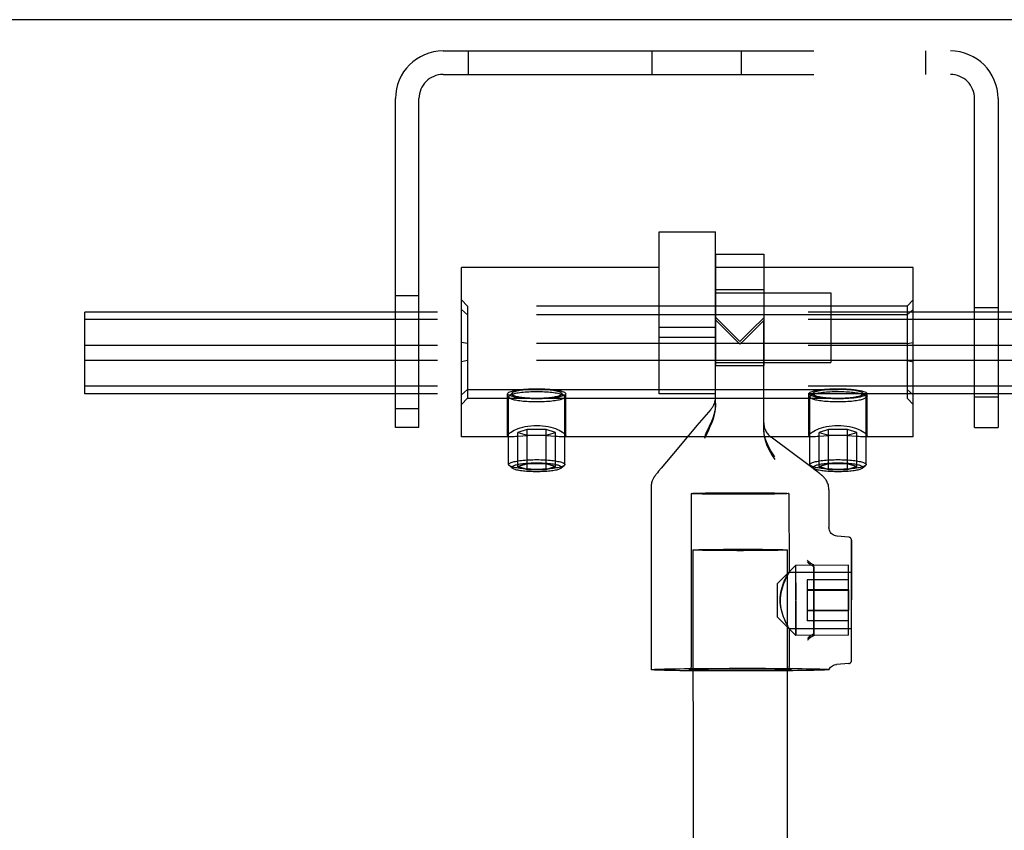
# Model space of a CAD drawing. Header units: inches. Extents: x 0 to 224, y 0 to 145.
# Tile 42 of 78: x 70.76 to 74.03, y 87.08 to 89.77. Entities that reach past the tile are written whole.
import ezdxf

# ---------------------------------------------------------------- set-up
doc = ezdxf.new("R2010")
doc.units = ezdxf.units.IN
doc.header["$LTSCALE"] = 12.302632
doc.header["$MEASUREMENT"] = 0
doc.linetypes.add('HIDDEN', pattern=[0.2, 0.1, -0.1])
doc.layers.get('0').update_dxf_attribs({"linetype": 'CONTINUOUS'})
doc.layers.add('DEFAULT_2', color=8, linetype='HIDDEN')

msp = doc.modelspace()

# ---------------------------------------------------------------- linework, layer by layer
at = {"color": 7, "linetype": 'Continuous'}
msp.add_line((152.2052, 89.772), (34.8092, 89.772), dxfattribs=at)
at = {"layer": 'DEFAULT_2', "color": 8, "linetype": 'HIDDEN'}
for p, q in [((72.1652, 89.668), (73.8492, 89.668)), ((72.2482, 89.668), (72.2482, 89.59)), ((72.8592, 89.59), (72.8592, 89.668)), ((73.1552, 89.59), (73.1552, 89.668)), ((73.7662, 89.668), (73.7662, 89.59)), ((72.1652, 89.59), (73.8492, 89.59)), ((72.0072, 88.418), (72.0072, 89.51)), ((72.0852, 88.418), (72.0852, 89.51)), ((73.9292, 88.418), (73.9292, 89.51)), ((74.0072, 89.51), (74.0072, 88.418)), ((72.8822, 88.5294), (72.8822, 89.0678)), ((72.8822, 89.0678), (73.0697, 89.0678)), ((73.0697, 88.5294), (73.0697, 89.0678)), ((73.0693, 88.9934), (73.2293, 88.9935)), ((73.0693, 88.9934), (73.0694, 88.7751)), ((73.2293, 88.9935), (73.2294, 88.7731)), ((72.2259, 88.387), (72.2259, 88.949)), ((72.8822, 88.949), (72.2259, 88.949)), ((73.7259, 88.949), (73.0697, 88.949)), ((73.7259, 88.387), (73.7259, 88.949)), ((73.0694, 88.8754), (73.2294, 88.8755)), ((73.0694, 88.8754), (73.0694, 88.7513)), ((73.0697, 88.8649), (73.4517, 88.8649)), ((73.2294, 88.8755), (73.2294, 88.7514)), ((73.4517, 88.8649), (73.4517, 88.6339)), ((72.0072, 88.8555), (72.0852, 88.8555)), ((72.2459, 88.8204), (72.2259, 88.8421)), ((73.7059, 88.8204), (73.7259, 88.8421)), ((70.9759, 88.5297), (70.9759, 88.8009)), ((113.9759, 88.8009), (70.9759, 88.8009)), ((72.2459, 88.7922), (72.2259, 88.8099)), ((72.2459, 88.8204), (72.2459, 88.5155)), ((73.7059, 88.8204), (72.2459, 88.8204)), ((73.7059, 88.7922), (72.2459, 88.7922)), ((73.7059, 88.8204), (73.7059, 88.5155)), ((73.7059, 88.7922), (73.7259, 88.8099)), ((73.9292, 88.816), (74.0072, 88.816)), ((113.9759, 88.7759), (70.9759, 88.7759)), ((73.0825, 88.7706), (73.0694, 88.7837)), ((73.0696, 88.49), (73.0694, 88.7751)), ((73.164, 88.7074), (73.2294, 88.7731)), ((73.2296, 88.4054), (73.2294, 88.7731)), ((73.0697, 88.7496), (72.8822, 88.7496)), ((73.0694, 88.7513), (73.0695, 88.6234)), ((73.2294, 88.7514), (73.2295, 88.6235)), ((72.2459, 88.6961), (72.2259, 88.7001)), ((73.7059, 88.6961), (72.2459, 88.6961)), ((73.0697, 88.7168), (72.8822, 88.7168)), ((73.1366, 88.7078), (73.1505, 88.6939)), ((73.1505, 88.6939), (73.164, 88.7074)), ((73.7059, 88.6961), (73.7259, 88.7001)), ((113.9759, 88.6904), (70.9759, 88.6904)), ((113.9759, 88.6402), (70.9759, 88.6402)), ((72.2459, 88.6398), (72.2259, 88.6358)), ((73.7059, 88.6398), (72.2459, 88.6398)), ((73.0697, 88.6339), (73.4517, 88.6339)), ((73.7059, 88.6398), (73.7259, 88.6358)), ((73.0695, 88.6234), (73.2295, 88.6235)), ((113.9759, 88.5547), (70.9759, 88.5547)), ((72.2459, 88.5437), (72.2259, 88.526)), ((72.2459, 88.5437), (73.7059, 88.5437)), ((72.394, 88.5321), (72.3842, 88.5226)), ((72.5579, 88.5321), (72.5677, 88.5226)), ((73.394, 88.5321), (73.3842, 88.5226)), ((73.5579, 88.5321), (73.5677, 88.5226)), ((73.7059, 88.5437), (73.7259, 88.526)), ((113.9759, 88.5297), (70.9759, 88.5297)), ((72.2459, 88.5155), (72.2259, 88.4938)), ((72.2459, 88.5155), (73.7059, 88.5155)), ((72.3794, 88.3912), (72.3794, 88.5296)), ((72.3827, 88.2947), (72.3827, 88.5197)), ((72.5692, 88.2947), (72.5692, 88.5197)), ((72.5724, 88.3912), (72.5724, 88.5296)), ((73.0697, 88.5294), (72.8822, 88.5294)), ((73.0696, 88.4986), (73.0696, 88.519)), ((73.3794, 88.3912), (73.3794, 88.5296)), ((73.3827, 88.2947), (73.3827, 88.5197)), ((73.5692, 88.2947), (73.5692, 88.5197)), ((73.5724, 88.3912), (73.5724, 88.5296)), ((73.7059, 88.5155), (73.7259, 88.4938)), ((73.9292, 88.52), (74.0072, 88.52)), ((72.0072, 88.4805), (72.0852, 88.4805)), ((73.2296, 88.4333), (73.2296, 88.414)), ((72.0852, 88.418), (72.0072, 88.418)), ((72.4448, 88.4109), (72.4136, 88.4016)), ((72.4136, 88.2872), (72.4136, 88.4016)), ((72.4136, 88.4016), (72.4448, 88.3922)), ((72.4448, 88.2778), (72.4448, 88.4109)), ((72.5071, 88.4109), (72.4448, 88.4109)), ((72.5071, 88.2778), (72.5071, 88.4109)), ((72.5383, 88.4016), (72.5071, 88.4109)), ((72.5071, 88.3922), (72.5383, 88.4016)), ((72.5383, 88.2872), (72.5383, 88.4016)), ((73.0078, 88.4241), (72.9533, 88.3595)), ((73.4448, 88.4109), (73.4136, 88.4016)), ((73.4136, 88.2872), (73.4136, 88.4016)), ((73.4136, 88.4016), (73.4448, 88.3922)), ((73.4448, 88.2778), (73.4448, 88.4109)), ((73.5071, 88.4109), (73.4448, 88.4109)), ((73.5071, 88.2778), (73.5071, 88.4109)), ((73.5383, 88.4016), (73.5071, 88.4109)), ((73.5071, 88.3922), (73.5383, 88.4016)), ((73.5383, 88.2872), (73.5383, 88.4016)), ((73.9292, 88.418), (74.0072, 88.418)), ((72.3931, 88.387), (72.2259, 88.387)), ((72.4448, 88.3922), (72.5071, 88.3922)), ((73.3931, 88.387), (72.5588, 88.387)), ((73.3237, 88.3336), (73.2541, 88.3851)), ((73.4448, 88.3922), (73.5071, 88.3922)), ((73.7259, 88.387), (73.5588, 88.387)), ((72.9533, 88.3595), (72.9065, 88.3037)), ((72.9065, 88.3037), (72.8888, 88.2824)), ((73.3674, 88.301), (73.3237, 88.3336)), ((72.3957, 88.2821), (72.3846, 88.2915)), ((72.5562, 88.2821), (72.5673, 88.2915)), ((72.8807, 88.2726), (72.8765, 88.2674)), ((72.8888, 88.2824), (72.8807, 88.2726)), ((73.3887, 88.285), (73.3674, 88.301)), ((73.3957, 88.2821), (73.3846, 88.2915)), ((73.4006, 88.2759), (73.3887, 88.285)), ((73.4083, 88.27), (73.4006, 88.2759)), ((73.4131, 88.2663), (73.4083, 88.27)), ((73.5562, 88.2821), (73.5673, 88.2915)), ((72.8711, 88.2607), (72.8699, 88.2591)), ((72.8724, 88.2623), (72.8711, 88.2607)), ((72.8739, 88.2642), (72.8724, 88.2623)), ((72.8765, 88.2674), (72.8739, 88.2642)), ((73.4157, 88.2642), (73.4131, 88.2663)), ((72.8557, 88.2205), (72.8561, 87.6134)), ((73.4457, 88.211), (73.4458, 88.0861)), ((72.9883, 88.1984), (72.9886, 87.6234)), ((73.3133, 88.1986), (73.3134, 87.9367)), ((73.5116, 88.0535), (73.4733, 88.0565)), ((73.5208, 88.0435), (73.521, 87.8451)), ((73.5211, 87.644), (73.5208, 88.0419)), ((72.9946, 88.0109), (73.0144, 53.0149)), ((73.0137, 88.0121), (73.0258, 88.0123)), ((73.0258, 88.0123), (73.0404, 88.0126)), ((73.0404, 88.0093), (73.0258, 88.0095)), ((73.0404, 88.0126), (73.0572, 88.0128)), ((73.0572, 88.009), (73.0404, 88.0093)), ((73.0572, 88.0128), (73.076, 88.013)), ((73.076, 88.0089), (73.0572, 88.009)), ((73.076, 88.013), (73.0963, 88.0132)), ((73.0963, 88.0087), (73.076, 88.0089)), ((73.0963, 88.0132), (73.1176, 88.0133)), ((73.1176, 88.0087), (73.0963, 88.0087)), ((73.1176, 88.0133), (73.1397, 88.0134)), ((73.1397, 88.0086), (73.1176, 88.0087)), ((73.1397, 88.0134), (73.162, 88.0134)), ((73.162, 88.0086), (73.1397, 88.0086)), ((73.162, 88.0134), (73.1841, 88.0133)), ((73.1841, 88.0087), (73.162, 88.0086)), ((73.1841, 88.0133), (73.2055, 88.0132)), ((73.2055, 88.0088), (73.1841, 88.0087)), ((73.2055, 88.0132), (73.2257, 88.0131)), ((73.2257, 88.009), (73.2055, 88.0088)), ((73.2257, 88.0131), (73.2445, 88.0129)), ((73.2445, 88.0092), (73.2257, 88.009)), ((73.2445, 88.0129), (73.2613, 88.0127)), ((73.2613, 88.0094), (73.2445, 88.0092)), ((73.2613, 88.0127), (73.2759, 88.0125)), ((73.2759, 88.0096), (73.2613, 88.0094)), ((73.288, 88.0099), (73.2759, 88.0096)), ((73.3071, 88.0111), (73.3269, 53.0151)), ((73.2754, 87.8998), (73.3354, 87.9599)), ((73.5109, 87.96), (73.3354, 87.9599)), ((73.3354, 87.9599), (73.3355, 87.7274)), ((73.3354, 87.9599), (73.3355, 87.8454)), ((73.396, 87.847), (73.3959, 87.9591)), ((73.3959, 87.9534), (73.396, 87.7282)), ((73.511, 87.842), (73.5109, 87.96)), ((73.3132, 87.9371), (73.5209, 87.9372)), ((73.3739, 87.9118), (73.3739, 87.8768)), ((73.5109, 87.9118), (73.3739, 87.9118)), ((73.5109, 87.8787), (73.5109, 87.9118)), ((73.2755, 87.8427), (73.2754, 87.8998)), ((73.5109, 87.8787), (73.3739, 87.8786)), ((73.5109, 87.8769), (73.3739, 87.8768)), ((73.3739, 87.8768), (73.374, 87.8087)), ((73.5109, 87.8787), (73.511, 87.8106)), ((73.396, 87.7339), (73.396, 87.847)), ((73.5211, 87.644), (73.521, 87.8468)), ((73.2755, 87.7873), (73.2755, 87.8427)), ((73.3355, 87.7274), (73.3355, 87.8419)), ((73.511, 87.7275), (73.511, 87.842)), ((73.2755, 87.7873), (73.3355, 87.7274)), ((73.511, 87.8106), (73.374, 87.8105)), ((73.511, 87.8088), (73.374, 87.8087)), ((73.374, 87.8087), (73.374, 87.7755)), ((73.511, 87.7756), (73.511, 87.8106)), ((73.3133, 87.7501), (73.521, 87.7502)), ((73.3135, 87.7505), (73.3136, 87.6236)), ((73.511, 87.7756), (73.374, 87.7755)), ((73.511, 87.7275), (73.3355, 87.7274)), ((73.0057, 87.6149), (73.0172, 87.6151)), ((73.0172, 87.6151), (73.0329, 87.6154)), ((73.0329, 87.6154), (73.0464, 87.6156)), ((73.0363, 87.6176), (73.0747, 87.6178)), ((73.0464, 87.6156), (73.0629, 87.6157)), ((73.0629, 87.6157), (73.0828, 87.6159)), ((73.0747, 87.6178), (73.1145, 87.618)), ((73.0828, 87.6159), (73.1069, 87.616)), ((73.1069, 87.616), (73.1353, 87.6161)), ((73.1145, 87.618), (73.1551, 87.618)), ((73.1353, 87.6161), (73.1666, 87.6162)), ((73.1551, 87.618), (73.1956, 87.618)), ((73.1666, 87.6162), (73.1944, 87.6161)), ((73.1944, 87.6161), (73.2177, 87.616)), ((73.2177, 87.616), (73.2372, 87.6159)), ((73.2372, 87.6159), (73.2534, 87.6157)), ((73.2534, 87.6157), (73.2667, 87.6155)), ((73.2667, 87.6155), (73.2823, 87.6153)), ((73.2823, 87.6153), (73.2939, 87.6151)), ((73.2939, 87.6151), (73.3025, 87.6149)), ((73.5119, 87.634), (73.4707, 87.6307)), ((72.9851, 87.6141), (72.9872, 87.6143)), ((72.9872, 87.6143), (72.9898, 87.6144)), ((72.9898, 87.6144), (72.9932, 87.6145)), ((72.9932, 87.6145), (72.9974, 87.6146)), ((72.9974, 87.6146), (73.0057, 87.6149)), ((73.1348, 87.6091), (73.0945, 87.6091)), ((73.1754, 87.6091), (73.1348, 87.6091)), ((73.2155, 87.6092), (73.1754, 87.6091)), ((73.2544, 87.6094), (73.2155, 87.6092)), ((73.3025, 87.6149), (73.3069, 87.6147)), ((73.3069, 87.6147), (73.3104, 87.6146)), ((73.3104, 87.6146), (73.3132, 87.6145)), ((73.3132, 87.6145), (73.3155, 87.6144)), ((73.4461, 87.6137), (73.4461, 87.6137))]:
    msp.add_line(p, q, dxfattribs=at)
for points in [[(73.0694, 88.7751), (73.0958, 88.7486), (73.1366, 88.7078)], [(73.1505, 88.7029), (73.1229, 88.7304), (73.0825, 88.7706)], [(73.2294, 88.7818), (73.2166, 88.769), (73.2037, 88.7561), (73.1505, 88.7029)], [(72.3794, 88.5296), (72.3799, 88.5313), (72.3814, 88.5329), (72.3837, 88.5345), (72.387, 88.5361), (72.3912, 88.5376), (72.3962, 88.539), (72.4021, 88.5404), (72.4086, 88.5416), (72.4158, 88.5427), (72.4237, 88.5437)], [(72.4759, 88.5359), (72.4693, 88.5359), (72.4628, 88.5358), (72.4562, 88.5356), (72.4498, 88.5353), (72.4435, 88.5349), (72.4373, 88.5345), (72.4313, 88.534), (72.4256, 88.5334), (72.4201, 88.5327), (72.4149, 88.532), (72.4101, 88.5312), (72.4055, 88.5304), (72.4013, 88.5295), (72.3975, 88.5285), (72.3941, 88.5275), (72.3911, 88.5265), (72.3886, 88.5254), (72.3865, 88.5243), (72.3848, 88.5232), (72.3842, 88.5226)], [(72.394, 88.5321), (72.3935, 88.5316), (72.3929, 88.5306), (72.3927, 88.5296), (72.3929, 88.5286), (72.3935, 88.5275), (72.3946, 88.5265), (72.3961, 88.5255), (72.398, 88.5245), (72.4002, 88.5236), (72.4029, 88.5227), (72.4059, 88.5218), (72.4093, 88.5209), (72.4131, 88.5201), (72.4171, 88.5194), (72.4215, 88.5187), (72.4261, 88.518), (72.431, 88.5174), (72.4361, 88.5169), (72.4415, 88.5164), (72.447, 88.516), (72.4526, 88.5157), (72.4583, 88.5155), (72.4642, 88.5153), (72.47, 88.5152), (72.4759, 88.5151)], [(72.4759, 88.544), (72.47, 88.544), (72.4642, 88.5439), (72.4583, 88.5437), (72.4526, 88.5435), (72.447, 88.5431), (72.4415, 88.5427), (72.4361, 88.5423), (72.431, 88.5418), (72.4261, 88.5412), (72.4215, 88.5405), (72.4171, 88.5398), (72.4131, 88.5391), (72.4093, 88.5383), (72.4059, 88.5374), (72.4029, 88.5365), (72.4002, 88.5356), (72.398, 88.5346), (72.3961, 88.5337), (72.3946, 88.5327), (72.394, 88.5321)], [(72.4237, 88.5437), (72.4317, 88.5445), (72.44, 88.5451), (72.4487, 88.5457), (72.4576, 88.546), (72.4667, 88.5463), (72.4759, 88.5463)], [(72.4759, 88.5463), (72.4852, 88.5463), (72.4943, 88.546), (72.5032, 88.5457), (72.5119, 88.5451), (72.5202, 88.5445), (72.5282, 88.5437)], [(72.5579, 88.5321), (72.5573, 88.5327), (72.5558, 88.5337), (72.5539, 88.5346), (72.5517, 88.5356), (72.549, 88.5365), (72.546, 88.5374), (72.5426, 88.5383), (72.5388, 88.5391), (72.5348, 88.5398), (72.5304, 88.5405), (72.5258, 88.5412), (72.5209, 88.5418), (72.5158, 88.5423), (72.5104, 88.5427), (72.5049, 88.5431), (72.4993, 88.5435), (72.4935, 88.5437), (72.4877, 88.5439), (72.4818, 88.544), (72.4759, 88.544)], [(72.5677, 88.5226), (72.5671, 88.5232), (72.5654, 88.5243), (72.5633, 88.5254), (72.5607, 88.5265), (72.5578, 88.5275), (72.5544, 88.5285), (72.5506, 88.5295), (72.5464, 88.5304), (72.5418, 88.5312), (72.5369, 88.532), (72.5318, 88.5327), (72.5263, 88.5334), (72.5205, 88.534), (72.5146, 88.5345), (72.5084, 88.5349), (72.5021, 88.5353), (72.4957, 88.5356), (72.4891, 88.5358), (72.4825, 88.5359), (72.4759, 88.5359)], [(72.4759, 88.5151), (72.4818, 88.5152), (72.4877, 88.5153), (72.4935, 88.5155), (72.4993, 88.5157), (72.5049, 88.516), (72.5104, 88.5164), (72.5158, 88.5169), (72.5209, 88.5174), (72.5258, 88.518), (72.5304, 88.5187), (72.5348, 88.5194), (72.5388, 88.5201), (72.5426, 88.5209), (72.546, 88.5218), (72.549, 88.5227), (72.5517, 88.5236), (72.5539, 88.5245), (72.5558, 88.5255), (72.5573, 88.5265), (72.5583, 88.5275), (72.559, 88.5286), (72.5592, 88.5296), (72.559, 88.5306), (72.5583, 88.5316), (72.5579, 88.5321)], [(72.5282, 88.5437), (72.5361, 88.5427), (72.5433, 88.5416), (72.5498, 88.5404), (72.5556, 88.539), (72.5607, 88.5376), (72.5649, 88.5361), (72.5681, 88.5345), (72.5705, 88.5329), (72.572, 88.5313), (72.5724, 88.5296)], [(73.3794, 88.5296), (73.3799, 88.5313), (73.3814, 88.5329), (73.3837, 88.5345), (73.387, 88.5361), (73.3912, 88.5376), (73.3962, 88.539), (73.4021, 88.5404), (73.4086, 88.5416), (73.4158, 88.5427), (73.4237, 88.5437)], [(73.4759, 88.5359), (73.4693, 88.5359), (73.4628, 88.5358), (73.4562, 88.5356), (73.4498, 88.5353), (73.4435, 88.5349), (73.4373, 88.5345), (73.4313, 88.534), (73.4256, 88.5334), (73.4201, 88.5327), (73.4149, 88.532), (73.4101, 88.5312), (73.4055, 88.5304), (73.4013, 88.5295), (73.3975, 88.5285), (73.3941, 88.5275), (73.3911, 88.5265), (73.3886, 88.5254), (73.3865, 88.5243), (73.3848, 88.5232), (73.3842, 88.5226)], [(73.394, 88.5321), (73.3935, 88.5316), (73.3929, 88.5306), (73.3927, 88.5296), (73.3929, 88.5286), (73.3935, 88.5275), (73.3946, 88.5265), (73.3961, 88.5255), (73.398, 88.5245), (73.4002, 88.5236), (73.4029, 88.5227), (73.4059, 88.5218), (73.4093, 88.5209), (73.4131, 88.5201), (73.4171, 88.5194), (73.4215, 88.5187), (73.4261, 88.518), (73.431, 88.5174), (73.4361, 88.5169), (73.4415, 88.5164), (73.447, 88.516), (73.4526, 88.5157), (73.4583, 88.5155), (73.4642, 88.5153), (73.47, 88.5152), (73.4759, 88.5151)], [(73.4759, 88.544), (73.47, 88.544), (73.4642, 88.5439), (73.4583, 88.5437), (73.4526, 88.5435), (73.447, 88.5431), (73.4415, 88.5427), (73.4361, 88.5423), (73.431, 88.5418), (73.4261, 88.5412), (73.4215, 88.5405), (73.4171, 88.5398), (73.4131, 88.5391), (73.4093, 88.5383), (73.4059, 88.5374), (73.4029, 88.5365), (73.4002, 88.5356), (73.398, 88.5346), (73.3961, 88.5337), (73.3946, 88.5327), (73.394, 88.5321)], [(73.4237, 88.5437), (73.4317, 88.5445), (73.44, 88.5451), (73.4487, 88.5457), (73.4576, 88.546), (73.4667, 88.5463), (73.4759, 88.5463)], [(73.4759, 88.5463), (73.4852, 88.5463), (73.4943, 88.546), (73.5032, 88.5457), (73.5119, 88.5451), (73.5202, 88.5445), (73.5282, 88.5437)], [(73.5579, 88.5321), (73.5573, 88.5327), (73.5558, 88.5337), (73.5539, 88.5346), (73.5517, 88.5356), (73.549, 88.5365), (73.546, 88.5374), (73.5426, 88.5383), (73.5388, 88.5391), (73.5348, 88.5398), (73.5304, 88.5405), (73.5258, 88.5412), (73.5209, 88.5418), (73.5158, 88.5423), (73.5104, 88.5427), (73.5049, 88.5431), (73.4993, 88.5435), (73.4935, 88.5437), (73.4877, 88.5439), (73.4818, 88.544), (73.4759, 88.544)], [(73.5677, 88.5226), (73.5671, 88.5232), (73.5654, 88.5243), (73.5633, 88.5254), (73.5607, 88.5265), (73.5578, 88.5275), (73.5544, 88.5285), (73.5506, 88.5295), (73.5464, 88.5304), (73.5418, 88.5312), (73.5369, 88.532), (73.5318, 88.5327), (73.5263, 88.5334), (73.5205, 88.534), (73.5146, 88.5345), (73.5084, 88.5349), (73.5021, 88.5353), (73.4957, 88.5356), (73.4891, 88.5358), (73.4825, 88.5359), (73.4759, 88.5359)], [(73.4759, 88.5151), (73.4818, 88.5152), (73.4877, 88.5153), (73.4935, 88.5155), (73.4993, 88.5157), (73.5049, 88.516), (73.5104, 88.5164), (73.5158, 88.5169), (73.5209, 88.5174), (73.5258, 88.518), (73.5304, 88.5187), (73.5348, 88.5194), (73.5388, 88.5201), (73.5426, 88.5209), (73.546, 88.5218), (73.549, 88.5227), (73.5517, 88.5236), (73.5539, 88.5245), (73.5558, 88.5255), (73.5573, 88.5265), (73.5583, 88.5275), (73.559, 88.5286), (73.5592, 88.5296), (73.559, 88.5306), (73.5583, 88.5316), (73.5579, 88.5321)], [(73.5282, 88.5437), (73.5361, 88.5427), (73.5433, 88.5416), (73.5498, 88.5404), (73.5556, 88.539), (73.5607, 88.5376), (73.5649, 88.5361), (73.5681, 88.5345), (73.5705, 88.5329), (73.572, 88.5313), (73.5724, 88.5296)], [(72.4237, 88.5155), (72.4158, 88.5165), (72.4086, 88.5176), (72.4021, 88.5188), (72.3962, 88.5201), (72.3912, 88.5216), (72.387, 88.5231), (72.3837, 88.5246), (72.3814, 88.5263), (72.3799, 88.5279), (72.3794, 88.5296)], [(72.3842, 88.5226), (72.3836, 88.522), (72.3829, 88.5209), (72.3827, 88.5197)], [(72.3827, 88.5197), (72.3829, 88.5186), (72.3836, 88.5174), (72.3848, 88.5163), (72.3865, 88.5152), (72.3886, 88.5141), (72.3911, 88.513), (72.3941, 88.512), (72.3975, 88.511), (72.4013, 88.51), (72.4055, 88.5091), (72.4101, 88.5083), (72.4149, 88.5075), (72.4201, 88.5068), (72.4256, 88.5061), (72.4313, 88.5055), (72.4373, 88.505), (72.4435, 88.5046), (72.4498, 88.5042), (72.4562, 88.5039), (72.4628, 88.5037), (72.4693, 88.5036), (72.4759, 88.5035)], [(72.4759, 88.5128), (72.4667, 88.5129), (72.4576, 88.5131), (72.4487, 88.5135), (72.44, 88.514), (72.4317, 88.5147), (72.4237, 88.5155)], [(72.4759, 88.5035), (72.4825, 88.5036), (72.4891, 88.5037), (72.4957, 88.5039), (72.5021, 88.5042), (72.5084, 88.5046), (72.5146, 88.505), (72.5205, 88.5055), (72.5263, 88.5061), (72.5318, 88.5068), (72.5369, 88.5075), (72.5418, 88.5083), (72.5464, 88.5091), (72.5506, 88.51), (72.5544, 88.511), (72.5578, 88.512), (72.5607, 88.513), (72.5633, 88.5141), (72.5654, 88.5152), (72.5671, 88.5163), (72.5682, 88.5174), (72.569, 88.5186), (72.5692, 88.5197)], [(72.5282, 88.5155), (72.5202, 88.5147), (72.5119, 88.514), (72.5032, 88.5135), (72.4943, 88.5131), (72.4852, 88.5129), (72.4759, 88.5128)], [(72.5724, 88.5296), (72.572, 88.5279), (72.5705, 88.5263), (72.5681, 88.5246), (72.5649, 88.5231), (72.5607, 88.5216), (72.5556, 88.5201), (72.5498, 88.5188), (72.5433, 88.5176), (72.5361, 88.5165), (72.5282, 88.5155)], [(72.5692, 88.5197), (72.569, 88.5209), (72.5682, 88.522), (72.5677, 88.5226)], [(73.0696, 88.4986), (73.0692, 88.4891), (73.068, 88.4795), (73.0661, 88.4696), (73.0634, 88.4595), (73.06, 88.4489), (73.0559, 88.438), (73.0511, 88.4267), (73.0458, 88.415), (73.0399, 88.4029), (73.0335, 88.3905)], [(73.4237, 88.5155), (73.4158, 88.5165), (73.4086, 88.5176), (73.4021, 88.5188), (73.3962, 88.5201), (73.3912, 88.5216), (73.387, 88.5231), (73.3837, 88.5246), (73.3814, 88.5263), (73.3799, 88.5279), (73.3794, 88.5296)], [(73.3842, 88.5226), (73.3836, 88.522), (73.3829, 88.5209), (73.3827, 88.5197)], [(73.3827, 88.5197), (73.3829, 88.5186), (73.3836, 88.5174), (73.3848, 88.5163), (73.3865, 88.5152), (73.3886, 88.5141), (73.3911, 88.513), (73.3941, 88.512), (73.3975, 88.511), (73.4013, 88.51), (73.4055, 88.5091), (73.4101, 88.5083), (73.4149, 88.5075), (73.4201, 88.5068), (73.4256, 88.5061), (73.4313, 88.5055), (73.4373, 88.505), (73.4435, 88.5046), (73.4498, 88.5042), (73.4562, 88.5039), (73.4628, 88.5037), (73.4693, 88.5036), (73.4759, 88.5035)], [(73.4759, 88.5128), (73.4667, 88.5129), (73.4576, 88.5131), (73.4487, 88.5135), (73.44, 88.514), (73.4317, 88.5147), (73.4237, 88.5155)], [(73.4759, 88.5035), (73.4825, 88.5036), (73.4891, 88.5037), (73.4957, 88.5039), (73.5021, 88.5042), (73.5084, 88.5046), (73.5146, 88.505), (73.5205, 88.5055), (73.5263, 88.5061), (73.5318, 88.5068), (73.5369, 88.5075), (73.5418, 88.5083), (73.5464, 88.5091), (73.5506, 88.51), (73.5544, 88.511), (73.5578, 88.512), (73.5607, 88.513), (73.5633, 88.5141), (73.5654, 88.5152), (73.5671, 88.5163), (73.5682, 88.5174), (73.569, 88.5186), (73.5692, 88.5197)], [(73.5282, 88.5155), (73.5202, 88.5147), (73.5119, 88.514), (73.5032, 88.5135), (73.4943, 88.5131), (73.4852, 88.5129), (73.4759, 88.5128)], [(73.5724, 88.5296), (73.572, 88.5279), (73.5705, 88.5263), (73.5681, 88.5246), (73.5649, 88.5231), (73.5607, 88.5216), (73.5556, 88.5201), (73.5498, 88.5188), (73.5433, 88.5176), (73.5361, 88.5165), (73.5282, 88.5155)], [(73.5692, 88.5197), (73.569, 88.5209), (73.5682, 88.522), (73.5677, 88.5226)], [(73.0553, 88.4801), (73.0534, 88.4778), (73.0078, 88.4241)], [(73.0335, 88.3823), (73.0399, 88.3947), (73.0458, 88.4067), (73.0511, 88.4183), (73.0559, 88.4296), (73.06, 88.4405), (73.0634, 88.4511), (73.0661, 88.4612), (73.068, 88.471), (73.0692, 88.4806), (73.0696, 88.49)], [(72.3794, 88.3912), (72.3799, 88.393), (72.3813, 88.3951), (72.3836, 88.3974), (72.3867, 88.4), (72.3907, 88.4027), (72.3955, 88.4055), (72.401, 88.4083), (72.4072, 88.4111), (72.414, 88.4139), (72.4215, 88.4164), (72.4294, 88.4187), (72.4379, 88.4208), (72.4469, 88.4225), (72.4563, 88.4237), (72.466, 88.4245), (72.4759, 88.4248)], [(72.4759, 88.4248), (72.4859, 88.4245), (72.4956, 88.4237), (72.505, 88.4225), (72.514, 88.4208), (72.5225, 88.4187), (72.5304, 88.4164), (72.5379, 88.4139), (72.5447, 88.4111), (72.5509, 88.4083), (72.5564, 88.4055), (72.5612, 88.4027), (72.5652, 88.4), (72.5683, 88.3974), (72.5706, 88.3951), (72.572, 88.393), (72.5724, 88.3912)], [(73.2662, 88.3197), (73.2593, 88.3304), (73.2531, 88.3407), (73.2476, 88.3506), (73.2429, 88.3603), (73.2388, 88.3697), (73.2355, 88.379), (73.2329, 88.3882), (73.2311, 88.3971), (73.23, 88.4057), (73.2296, 88.414)], [(73.2296, 88.4054), (73.2302, 88.3948), (73.2319, 88.3839), (73.2348, 88.3726), (73.2389, 88.3611), (73.2441, 88.3492), (73.2504, 88.337), (73.2578, 88.3245), (73.2662, 88.3115)], [(73.3794, 88.3912), (73.3799, 88.393), (73.3813, 88.3951), (73.3836, 88.3974), (73.3867, 88.4), (73.3907, 88.4027), (73.3955, 88.4055), (73.401, 88.4083), (73.4072, 88.4111), (73.414, 88.4139), (73.4215, 88.4164), (73.4294, 88.4187), (73.4379, 88.4208), (73.4469, 88.4225), (73.4563, 88.4237), (73.466, 88.4245), (73.4759, 88.4248)], [(73.4759, 88.4248), (73.4859, 88.4245), (73.4956, 88.4237), (73.505, 88.4225), (73.514, 88.4208), (73.5225, 88.4187), (73.5304, 88.4164), (73.5379, 88.4139), (73.5447, 88.4111), (73.5509, 88.4083), (73.5564, 88.4055), (73.5612, 88.4027), (73.5652, 88.4), (73.5683, 88.3974), (73.5706, 88.3951), (73.572, 88.393), (73.5724, 88.3912)], [(72.3928, 88.387), (72.3907, 88.387), (72.3867, 88.3872), (72.3836, 88.3877), (72.3813, 88.3886), (72.3799, 88.3897), (72.3794, 88.3912)], [(72.4141, 88.3881), (72.4072, 88.3876), (72.401, 88.3872), (72.3955, 88.387), (72.3928, 88.387)], [(72.4759, 88.3913), (72.466, 88.3912), (72.4563, 88.3909), (72.4469, 88.3905), (72.4379, 88.39), (72.4294, 88.3894), (72.4141, 88.3881)], [(72.5224, 88.3894), (72.514, 88.39), (72.505, 88.3905), (72.4956, 88.3909), (72.4859, 88.3912), (72.4759, 88.3913)], [(72.5591, 88.387), (72.5564, 88.387), (72.5509, 88.3872), (72.5446, 88.3876), (72.5378, 88.3881), (72.5224, 88.3894)], [(72.5724, 88.3912), (72.572, 88.3897), (72.5706, 88.3886), (72.5683, 88.3877), (72.5651, 88.3872), (72.5612, 88.387), (72.5591, 88.387)], [(73.3928, 88.387), (73.3907, 88.387), (73.3867, 88.3872), (73.3836, 88.3877), (73.3813, 88.3886), (73.3799, 88.3897), (73.3794, 88.3912)], [(73.4141, 88.3881), (73.4072, 88.3876), (73.401, 88.3872), (73.3955, 88.387), (73.3928, 88.387)], [(73.4759, 88.3913), (73.466, 88.3912), (73.4563, 88.3909), (73.4469, 88.3905), (73.4379, 88.39), (73.4294, 88.3894), (73.4141, 88.3881)], [(73.5224, 88.3894), (73.514, 88.39), (73.505, 88.3905), (73.4956, 88.3909), (73.4859, 88.3912), (73.4759, 88.3913)], [(73.5591, 88.387), (73.5564, 88.387), (73.5509, 88.3872), (73.5446, 88.3876), (73.5378, 88.3881), (73.5224, 88.3894)], [(73.5724, 88.3912), (73.572, 88.3897), (73.5706, 88.3886), (73.5683, 88.3877), (73.5651, 88.3872), (73.5612, 88.387), (73.5591, 88.387)], [(72.3827, 88.2947), (72.3829, 88.2959), (72.3836, 88.297), (72.3848, 88.2982), (72.3865, 88.2993), (72.3886, 88.3004), (72.3911, 88.3015), (72.3941, 88.3025), (72.3975, 88.3035), (72.4013, 88.3044), (72.4055, 88.3053), (72.41, 88.3062), (72.4149, 88.307), (72.4201, 88.3077), (72.4255, 88.3084), (72.4313, 88.3089), (72.4372, 88.3095), (72.4434, 88.3099), (72.4497, 88.3103), (72.4561, 88.3106), (72.4627, 88.3108), (72.4693, 88.3109), (72.4759, 88.3109)], [(72.4759, 88.3109), (72.4826, 88.3109), (72.4892, 88.3108), (72.4958, 88.3106), (72.5022, 88.3103), (72.5085, 88.3099), (72.5147, 88.3095), (72.5206, 88.3089), (72.5264, 88.3084), (72.5318, 88.3077), (72.537, 88.307), (72.5419, 88.3062), (72.5464, 88.3053), (72.5506, 88.3044), (72.5544, 88.3035), (72.5578, 88.3025), (72.5608, 88.3015), (72.5633, 88.3004), (72.5654, 88.2993), (72.5671, 88.2982), (72.5682, 88.297), (72.569, 88.2959), (72.5692, 88.2947)], [(73.3827, 88.2947), (73.3829, 88.2959), (73.3836, 88.297), (73.3848, 88.2982), (73.3865, 88.2993), (73.3886, 88.3004), (73.3911, 88.3015), (73.3941, 88.3025), (73.3975, 88.3035), (73.4013, 88.3044), (73.4055, 88.3053), (73.41, 88.3062), (73.4149, 88.307), (73.4201, 88.3077), (73.4255, 88.3084), (73.4313, 88.3089), (73.4372, 88.3095), (73.4434, 88.3099), (73.4497, 88.3103), (73.4561, 88.3106), (73.4627, 88.3108), (73.4693, 88.3109), (73.4759, 88.3109)], [(73.4759, 88.3109), (73.4826, 88.3109), (73.4892, 88.3108), (73.4958, 88.3106), (73.5022, 88.3103), (73.5085, 88.3099), (73.5147, 88.3095), (73.5206, 88.3089), (73.5264, 88.3084), (73.5318, 88.3077), (73.537, 88.307), (73.5419, 88.3062), (73.5464, 88.3053), (73.5506, 88.3044), (73.5544, 88.3035), (73.5578, 88.3025), (73.5608, 88.3015), (73.5633, 88.3004), (73.5654, 88.2993), (73.5671, 88.2982), (73.5682, 88.297), (73.569, 88.2959), (73.5692, 88.2947)], [(72.3846, 88.2915), (72.3836, 88.2924), (72.3829, 88.2936), (72.3827, 88.2947)], [(72.4759, 88.2785), (72.4693, 88.2786), (72.4627, 88.2787), (72.4561, 88.2789), (72.4497, 88.2792), (72.4434, 88.2796), (72.4372, 88.28), (72.4313, 88.2805), (72.4255, 88.2811), (72.4201, 88.2818), (72.4149, 88.2825), (72.41, 88.2833), (72.4055, 88.2841), (72.4013, 88.285), (72.3975, 88.286), (72.3941, 88.287), (72.3911, 88.288), (72.3886, 88.2891), (72.3865, 88.2902), (72.3848, 88.2913), (72.3846, 88.2915)], [(72.5579, 88.285), (72.5577, 88.286), (72.557, 88.2871), (72.5558, 88.2881), (72.5542, 88.2892), (72.5522, 88.2902), (72.5498, 88.2911), (72.5469, 88.2921), (72.5436, 88.293), (72.54, 88.2938), (72.536, 88.2946), (72.5317, 88.2954), (72.527, 88.2961), (72.5221, 88.2967), (72.5169, 88.2973), (72.5115, 88.2978), (72.5059, 88.2982), (72.5001, 88.2986), (72.4942, 88.2988), (72.4882, 88.299), (72.4821, 88.2992), (72.4759, 88.2992), (72.4698, 88.2992), (72.4637, 88.299), (72.4577, 88.2988), (72.4518, 88.2986), (72.446, 88.2982), (72.4404, 88.2978), (72.435, 88.2973), (72.4298, 88.2967), (72.4249, 88.2961), (72.4202, 88.2954), (72.4159, 88.2946), (72.4119, 88.2938), (72.4082, 88.293), (72.405, 88.2921), (72.4021, 88.2911), (72.3997, 88.2902), (72.3976, 88.2892), (72.3961, 88.2881), (72.3949, 88.2871), (72.3942, 88.286), (72.394, 88.285)], [(72.3957, 88.2821), (72.3948, 88.2829), (72.3942, 88.284), (72.394, 88.285)], [(72.4759, 88.2707), (72.4701, 88.2708), (72.4643, 88.2709), (72.4585, 88.2711), (72.4529, 88.2713), (72.4473, 88.2716), (72.4419, 88.272), (72.4367, 88.2725), (72.4316, 88.273), (72.4268, 88.2736), (72.4223, 88.2742), (72.418, 88.2749), (72.414, 88.2756), (72.4103, 88.2764), (72.407, 88.2773), (72.404, 88.2781), (72.4014, 88.2791), (72.3992, 88.28), (72.3973, 88.281), (72.3959, 88.2819), (72.3957, 88.2821)], [(72.4448, 88.2966), (72.4429, 88.2962), (72.441, 88.2958), (72.4392, 88.2954), (72.4375, 88.295), (72.4358, 88.2945), (72.4342, 88.2941), (72.4327, 88.2937), (72.4313, 88.2933), (72.43, 88.2929), (72.4287, 88.2925), (72.4275, 88.2922), (72.4264, 88.2918), (72.4253, 88.2915), (72.4243, 88.2911), (72.4232, 88.2908), (72.4221, 88.2904), (72.4211, 88.29), (72.42, 88.2896), (72.4189, 88.2893), (72.4179, 88.2889), (72.4168, 88.2885), (72.4157, 88.288), (72.4146, 88.2876), (72.4136, 88.2872)], [(72.4136, 88.2872), (72.4146, 88.287), (72.4157, 88.2868), (72.4168, 88.2865), (72.4179, 88.2863), (72.4189, 88.286), (72.42, 88.2858), (72.4211, 88.2855), (72.4221, 88.2852), (72.4232, 88.285), (72.4243, 88.2847), (72.4253, 88.2844), (72.4264, 88.2841), (72.4275, 88.2838), (72.4287, 88.2834), (72.43, 88.283), (72.4313, 88.2826), (72.4327, 88.2822), (72.4342, 88.2817), (72.4358, 88.2811), (72.4375, 88.2806), (72.4393, 88.2799), (72.441, 88.2793), (72.4429, 88.2786), (72.4448, 88.2778)], [(72.5071, 88.2966), (72.5032, 88.2968), (72.4993, 88.2969), (72.4954, 88.2971), (72.4916, 88.2972), (72.4877, 88.2972), (72.4838, 88.2973), (72.4799, 88.2973), (72.4759, 88.2974), (72.472, 88.2973), (72.4681, 88.2973), (72.4642, 88.2972), (72.4603, 88.2972), (72.4564, 88.2971), (72.4526, 88.2969), (72.4487, 88.2968), (72.4448, 88.2966)], [(72.4448, 88.2778), (72.4487, 88.278), (72.4526, 88.2782), (72.4564, 88.2783), (72.4603, 88.2784), (72.4642, 88.2785), (72.4681, 88.2786), (72.472, 88.2786), (72.4759, 88.2786), (72.4799, 88.2786), (72.4838, 88.2786), (72.4877, 88.2785), (72.4916, 88.2784), (72.4954, 88.2783), (72.4993, 88.2782), (72.5032, 88.278), (72.5071, 88.2778)], [(72.5673, 88.2915), (72.5671, 88.2913), (72.5654, 88.2902), (72.5633, 88.2891), (72.5608, 88.288), (72.5578, 88.287), (72.5544, 88.286), (72.5506, 88.285), (72.5464, 88.2841), (72.5419, 88.2833), (72.537, 88.2825), (72.5318, 88.2818), (72.5264, 88.2811), (72.5206, 88.2805), (72.5147, 88.28), (72.5085, 88.2796), (72.5022, 88.2792), (72.4958, 88.2789), (72.4892, 88.2787), (72.4826, 88.2786), (72.4759, 88.2785)], [(72.5562, 88.2821), (72.556, 88.2819), (72.5546, 88.281), (72.5527, 88.28), (72.5505, 88.2791), (72.5479, 88.2781), (72.5449, 88.2773), (72.5415, 88.2764), (72.5379, 88.2756), (72.5339, 88.2749), (72.5296, 88.2742), (72.525, 88.2736), (72.5202, 88.273), (72.5152, 88.2725), (72.51, 88.272), (72.5046, 88.2716), (72.499, 88.2713), (72.4934, 88.2711), (72.4876, 88.2709), (72.4818, 88.2708), (72.4759, 88.2707)], [(72.5383, 88.2872), (72.5372, 88.2876), (72.5362, 88.288), (72.5351, 88.2885), (72.534, 88.2889), (72.5329, 88.2893), (72.5319, 88.2896), (72.5308, 88.29), (72.5297, 88.2904), (72.5287, 88.2908), (72.5276, 88.2911), (72.5266, 88.2915), (72.5255, 88.2918), (72.5244, 88.2922), (72.5232, 88.2925), (72.5219, 88.2929), (72.5206, 88.2933), (72.5192, 88.2937), (72.5176, 88.2941), (72.516, 88.2945), (72.5144, 88.295), (72.5126, 88.2954), (72.5108, 88.2958), (72.509, 88.2962), (72.5071, 88.2966)], [(72.5071, 88.2778), (72.509, 88.2786), (72.5108, 88.2793), (72.5126, 88.2799), (72.5144, 88.2806), (72.5161, 88.2811), (72.5177, 88.2817), (72.5192, 88.2822), (72.5206, 88.2826), (72.5219, 88.2831), (72.5232, 88.2834), (72.5244, 88.2838), (72.5255, 88.2841), (72.5266, 88.2844), (72.5276, 88.2847), (72.5287, 88.285), (72.5297, 88.2852), (72.5308, 88.2855), (72.5319, 88.2858), (72.5329, 88.286), (72.534, 88.2863), (72.5351, 88.2865), (72.5362, 88.2868), (72.5372, 88.287), (72.5383, 88.2872)], [(72.5579, 88.285), (72.5577, 88.284), (72.557, 88.2829), (72.5562, 88.2821)], [(72.5692, 88.2947), (72.569, 88.2936), (72.5682, 88.2924), (72.5673, 88.2915)], [(73.3846, 88.2915), (73.3836, 88.2924), (73.3829, 88.2936), (73.3827, 88.2947)], [(73.4759, 88.2785), (73.4693, 88.2786), (73.4627, 88.2787), (73.4561, 88.2789), (73.4497, 88.2792), (73.4434, 88.2796), (73.4372, 88.28), (73.4313, 88.2805), (73.4255, 88.2811), (73.4201, 88.2818), (73.4149, 88.2825), (73.41, 88.2833), (73.4055, 88.2841), (73.4013, 88.285), (73.3975, 88.286), (73.3941, 88.287), (73.3911, 88.288), (73.3886, 88.2891), (73.3865, 88.2902), (73.3848, 88.2913), (73.3846, 88.2915)], [(73.5579, 88.285), (73.5577, 88.286), (73.557, 88.2871), (73.5558, 88.2881), (73.5542, 88.2892), (73.5522, 88.2902), (73.5498, 88.2911), (73.5469, 88.2921), (73.5436, 88.293), (73.54, 88.2938), (73.536, 88.2946), (73.5317, 88.2954), (73.527, 88.2961), (73.5221, 88.2967), (73.5169, 88.2973), (73.5115, 88.2978), (73.5059, 88.2982), (73.5001, 88.2986), (73.4942, 88.2988), (73.4882, 88.299), (73.4821, 88.2992), (73.4759, 88.2992), (73.4698, 88.2992), (73.4637, 88.299), (73.4577, 88.2988), (73.4518, 88.2986), (73.446, 88.2982), (73.4404, 88.2978), (73.435, 88.2973), (73.4298, 88.2967), (73.4249, 88.2961), (73.4202, 88.2954), (73.4159, 88.2946), (73.4119, 88.2938), (73.4082, 88.293), (73.405, 88.2921), (73.4021, 88.2911), (73.3997, 88.2902), (73.3976, 88.2892), (73.3961, 88.2881), (73.3949, 88.2871), (73.3942, 88.286), (73.394, 88.285)], [(73.3957, 88.2821), (73.3948, 88.2829), (73.3942, 88.284), (73.394, 88.285)], [(73.4759, 88.2707), (73.4701, 88.2708), (73.4643, 88.2709), (73.4585, 88.2711), (73.4529, 88.2713), (73.4473, 88.2716), (73.4419, 88.272), (73.4367, 88.2725), (73.4316, 88.273), (73.4268, 88.2736), (73.4223, 88.2742), (73.418, 88.2749), (73.414, 88.2756), (73.4103, 88.2764), (73.407, 88.2773), (73.404, 88.2781), (73.4014, 88.2791), (73.3992, 88.28), (73.3973, 88.281), (73.3959, 88.2819), (73.3957, 88.2821)], [(73.4448, 88.2966), (73.4429, 88.2962), (73.441, 88.2958), (73.4392, 88.2954), (73.4375, 88.295), (73.4358, 88.2945), (73.4342, 88.2941), (73.4327, 88.2937), (73.4313, 88.2933), (73.43, 88.2929), (73.4287, 88.2925), (73.4275, 88.2922), (73.4264, 88.2918), (73.4253, 88.2915), (73.4243, 88.2911), (73.4232, 88.2908), (73.4221, 88.2904), (73.4211, 88.29), (73.42, 88.2896), (73.4189, 88.2893), (73.4179, 88.2889), (73.4168, 88.2885), (73.4157, 88.288), (73.4146, 88.2876), (73.4136, 88.2872)], [(73.4136, 88.2872), (73.4146, 88.287), (73.4157, 88.2868), (73.4168, 88.2865), (73.4179, 88.2863), (73.4189, 88.286), (73.42, 88.2858), (73.4211, 88.2855), (73.4221, 88.2852), (73.4232, 88.285), (73.4243, 88.2847), (73.4253, 88.2844), (73.4264, 88.2841), (73.4275, 88.2838), (73.4287, 88.2834), (73.43, 88.283), (73.4313, 88.2826), (73.4327, 88.2822), (73.4342, 88.2817), (73.4358, 88.2811), (73.4375, 88.2806), (73.4393, 88.2799), (73.441, 88.2793), (73.4429, 88.2786), (73.4448, 88.2778)], [(73.5071, 88.2966), (73.5032, 88.2968), (73.4993, 88.2969), (73.4954, 88.2971), (73.4916, 88.2972), (73.4877, 88.2972), (73.4838, 88.2973), (73.4799, 88.2973), (73.4759, 88.2974), (73.472, 88.2973), (73.4681, 88.2973), (73.4642, 88.2972), (73.4603, 88.2972), (73.4564, 88.2971), (73.4526, 88.2969), (73.4487, 88.2968), (73.4448, 88.2966)], [(73.4448, 88.2778), (73.4487, 88.278), (73.4526, 88.2782), (73.4564, 88.2783), (73.4603, 88.2784), (73.4642, 88.2785), (73.4681, 88.2786), (73.472, 88.2786), (73.4759, 88.2786), (73.4799, 88.2786), (73.4838, 88.2786), (73.4877, 88.2785), (73.4916, 88.2784), (73.4954, 88.2783), (73.4993, 88.2782), (73.5032, 88.278), (73.5071, 88.2778)], [(73.5673, 88.2915), (73.5671, 88.2913), (73.5654, 88.2902), (73.5633, 88.2891), (73.5608, 88.288), (73.5578, 88.287), (73.5544, 88.286), (73.5506, 88.285), (73.5464, 88.2841), (73.5419, 88.2833), (73.537, 88.2825), (73.5318, 88.2818), (73.5264, 88.2811), (73.5206, 88.2805), (73.5147, 88.28), (73.5085, 88.2796), (73.5022, 88.2792), (73.4958, 88.2789), (73.4892, 88.2787), (73.4826, 88.2786), (73.4759, 88.2785)], [(73.5562, 88.2821), (73.556, 88.2819), (73.5546, 88.281), (73.5527, 88.28), (73.5505, 88.2791), (73.5479, 88.2781), (73.5449, 88.2773), (73.5415, 88.2764), (73.5379, 88.2756), (73.5339, 88.2749), (73.5296, 88.2742), (73.525, 88.2736), (73.5202, 88.273), (73.5152, 88.2725), (73.51, 88.272), (73.5046, 88.2716), (73.499, 88.2713), (73.4934, 88.2711), (73.4876, 88.2709), (73.4818, 88.2708), (73.4759, 88.2707)], [(73.5383, 88.2872), (73.5372, 88.2876), (73.5362, 88.288), (73.5351, 88.2885), (73.534, 88.2889), (73.5329, 88.2893), (73.5319, 88.2896), (73.5308, 88.29), (73.5297, 88.2904), (73.5287, 88.2908), (73.5276, 88.2911), (73.5266, 88.2915), (73.5255, 88.2918), (73.5244, 88.2922), (73.5232, 88.2925), (73.5219, 88.2929), (73.5206, 88.2933), (73.5192, 88.2937), (73.5176, 88.2941), (73.516, 88.2945), (73.5144, 88.295), (73.5126, 88.2954), (73.5108, 88.2958), (73.509, 88.2962), (73.5071, 88.2966)], [(73.5071, 88.2778), (73.509, 88.2786), (73.5108, 88.2793), (73.5126, 88.2799), (73.5144, 88.2806), (73.5161, 88.2811), (73.5177, 88.2817), (73.5192, 88.2822), (73.5206, 88.2826), (73.5219, 88.2831), (73.5232, 88.2834), (73.5244, 88.2838), (73.5255, 88.2841), (73.5266, 88.2844), (73.5276, 88.2847), (73.5287, 88.285), (73.5297, 88.2852), (73.5308, 88.2855), (73.5319, 88.2858), (73.5329, 88.286), (73.534, 88.2863), (73.5351, 88.2865), (73.5362, 88.2868), (73.5372, 88.287), (73.5383, 88.2872)], [(73.5579, 88.285), (73.5577, 88.284), (73.557, 88.2829), (73.5562, 88.2821)], [(73.5692, 88.2947), (73.569, 88.2936), (73.5682, 88.2924), (73.5673, 88.2915)], [(72.8699, 88.2591), (72.8694, 88.2584), (72.8688, 88.2577), (72.8682, 88.2569), (72.8676, 88.256), (72.867, 88.2551), (72.8663, 88.2541), (72.8654, 88.2529), (72.8645, 88.2514), (72.8635, 88.2497), (72.8624, 88.2477), (72.8613, 88.2453), (72.8602, 88.2428), (72.8591, 88.24), (72.8582, 88.237), (72.8574, 88.234), (72.8567, 88.2309), (72.8562, 88.2276), (72.8559, 88.2243), (72.8557, 88.2209), (72.8557, 88.2205)], [(73.4457, 88.211), (73.4457, 88.2136), (73.4454, 88.2178), (73.4448, 88.2218), (73.4439, 88.2257), (73.4428, 88.2294), (73.4416, 88.2329), (73.4402, 88.2363), (73.4386, 88.2394), (73.4369, 88.2423), (73.4352, 88.2451), (73.4333, 88.2476), (73.4315, 88.2498), (73.4298, 88.2518), (73.4283, 88.2534), (73.4269, 88.2547), (73.4258, 88.2558), (73.4247, 88.2568), (73.4238, 88.2576), (73.4229, 88.2584), (73.422, 88.2591), (73.4211, 88.2599), (73.4202, 88.2607), (73.4192, 88.2615), (73.4181, 88.2623), (73.4157, 88.2642)], [(72.9883, 88.1984), (72.989, 88.1986), (72.9914, 88.1989), (72.9953, 88.1991), (73.0006, 88.1993), (73.0074, 88.1996), (73.0156, 88.1998), (73.0251, 88.2), (73.0358, 88.2002), (73.0477, 88.2003), (73.0605, 88.2005), (73.0742, 88.2006), (73.0886, 88.2007), (73.1036, 88.2008), (73.119, 88.2009), (73.1347, 88.2009), (73.1508, 88.2009)], [(73.1508, 88.196), (73.1347, 88.196), (73.119, 88.196), (73.1036, 88.1961), (73.0886, 88.1962), (73.0742, 88.1963), (73.0605, 88.1964), (73.0477, 88.1965), (73.0358, 88.1967), (73.0251, 88.1968), (73.0156, 88.197), (73.0074, 88.1972), (73.0006, 88.1974), (72.9953, 88.1977), (72.9914, 88.1979), (72.989, 88.1981), (72.9883, 88.1984)], [(73.1508, 88.2009), (73.1668, 88.2009), (73.1825, 88.2009), (73.1979, 88.2009), (73.2129, 88.2008), (73.2274, 88.2007), (73.241, 88.2006), (73.2538, 88.2004), (73.2657, 88.2003), (73.2764, 88.2001), (73.2859, 88.1999), (73.2941, 88.1997), (73.3009, 88.1995), (73.3062, 88.1993), (73.3101, 88.199), (73.3125, 88.1988), (73.3133, 88.1986)], [(73.3133, 88.1986), (73.3125, 88.1983), (73.3101, 88.1981), (73.3062, 88.1978), (73.3009, 88.1976), (73.2941, 88.1974), (73.2859, 88.1972), (73.2764, 88.197), (73.2657, 88.1968), (73.2538, 88.1966), (73.241, 88.1965), (73.2274, 88.1963), (73.2129, 88.1962), (73.1979, 88.1961), (73.1825, 88.1961), (73.1668, 88.196), (73.1508, 88.196)], [(73.4734, 88.0565), (73.4719, 88.0566), (73.4678, 88.0575), (73.4639, 88.0589), (73.4601, 88.0608), (73.4567, 88.0632), (73.4537, 88.0661), (73.4511, 88.0694), (73.449, 88.073), (73.4474, 88.0768), (73.4463, 88.0808), (73.4459, 88.0848), (73.4458, 88.0861)], [(72.9946, 88.0109), (72.995, 88.0111), (72.9962, 88.0112), (72.9982, 88.0114), (73.0009, 88.0116), (73.0045, 88.0117), (73.0087, 88.0119), (73.0137, 88.0121)], [(73.0258, 88.0095), (73.0137, 88.0098), (73.0087, 88.0099), (73.0045, 88.0101), (73.0009, 88.0102), (72.9982, 88.0104), (72.9962, 88.0106), (72.995, 88.0107), (72.9946, 88.0109)], [(73.2759, 88.0125), (73.288, 88.0122), (73.293, 88.0121), (73.2973, 88.0119), (73.3008, 88.0117), (73.3035, 88.0116), (73.3055, 88.0114), (73.3067, 88.0113), (73.3071, 88.0111)], [(73.3071, 88.0111), (73.3067, 88.0109), (73.3055, 88.0107), (73.3035, 88.0106), (73.3008, 88.0104), (73.2973, 88.0103), (73.293, 88.0101), (73.288, 88.0099)], [(73.3949, 87.9615), (73.3918, 87.963), (73.3888, 87.9646), (73.3859, 87.9664), (73.3832, 87.9683), (73.3806, 87.9704), (73.3783, 87.9725), (73.3762, 87.9747), (73.3743, 87.9769)], [(73.3957, 87.957), (73.3922, 87.9577), (73.389, 87.9589), (73.386, 87.9606), (73.3832, 87.9626), (73.3807, 87.9646), (73.3783, 87.9667), (73.3762, 87.9688), (73.3743, 87.9711)], [(73.3959, 87.9591), (73.3959, 87.9595), (73.3958, 87.9599), (73.3958, 87.9602), (73.3957, 87.9605), (73.3956, 87.9608), (73.3954, 87.9611), (73.3952, 87.9613), (73.3949, 87.9615)], [(73.3957, 87.957), (73.3951, 87.9564), (73.395, 87.9558), (73.3953, 87.9552), (73.3958, 87.9546), (73.3959, 87.954), (73.3959, 87.9534)], [(73.2839, 87.845), (73.2841, 87.8536), (73.2849, 87.862), (73.2863, 87.8704), (73.288, 87.8786), (73.2902, 87.8864), (73.2926, 87.8938), (73.2952, 87.9008), (73.2978, 87.9073), (73.3005, 87.9132), (73.3031, 87.9186), (73.3055, 87.9234), (73.3078, 87.9275), (73.3097, 87.931), (73.3113, 87.9337), (73.3124, 87.9357), (73.3132, 87.9368), (73.3134, 87.9371)], [(73.3098, 87.9301), (73.3078, 87.9264), (73.3056, 87.922), (73.3031, 87.9169), (73.3005, 87.9113), (73.2979, 87.9052), (73.2952, 87.8985), (73.2926, 87.8914), (73.2902, 87.8838), (73.288, 87.8759), (73.2863, 87.8677), (73.2849, 87.8592), (73.2841, 87.8507), (73.2839, 87.8422)], [(73.3134, 87.9371), (73.3132, 87.9366), (73.3125, 87.9352), (73.3098, 87.9301)], [(73.3126, 87.752), (73.3098, 87.7572), (73.3079, 87.7609), (73.3057, 87.7653), (73.3032, 87.7703), (73.3006, 87.7759), (73.2979, 87.782), (73.2952, 87.7887), (73.2926, 87.7958), (73.2902, 87.8034), (73.2881, 87.8113), (73.2863, 87.8195), (73.2849, 87.828), (73.2841, 87.8365), (73.2839, 87.845)], [(73.2839, 87.8422), (73.2841, 87.8336), (73.285, 87.8252), (73.2863, 87.8168), (73.2881, 87.8086), (73.2902, 87.8008), (73.2926, 87.7934), (73.2952, 87.7864), (73.2979, 87.7799), (73.3006, 87.774), (73.3032, 87.7686), (73.3056, 87.7638), (73.3079, 87.7597), (73.3098, 87.7562), (73.3114, 87.7535), (73.3126, 87.7515), (73.3133, 87.7504), (73.3135, 87.7501)], [(73.3135, 87.7501), (73.3133, 87.7506), (73.3126, 87.752)], [(73.3951, 87.7315), (73.392, 87.73), (73.389, 87.7283), (73.3861, 87.7265), (73.3833, 87.7246), (73.3807, 87.7226), (73.3784, 87.7205), (73.3763, 87.7183), (73.3745, 87.7162)], [(73.3951, 87.7258), (73.392, 87.7243), (73.389, 87.7227), (73.3861, 87.7209), (73.3833, 87.7189), (73.3807, 87.7169), (73.3784, 87.7148), (73.3763, 87.7126), (73.3745, 87.7104)], [(73.3951, 87.7315), (73.3953, 87.7316), (73.3955, 87.7319), (73.3957, 87.7321), (73.3958, 87.7325), (73.3959, 87.7328), (73.396, 87.7331), (73.396, 87.7335), (73.396, 87.7339)], [(73.396, 87.7282), (73.396, 87.7278), (73.396, 87.7274), (73.3959, 87.7271), (73.3958, 87.7268), (73.3957, 87.7265), (73.3955, 87.7262), (73.3953, 87.726), (73.3951, 87.7258)], [(72.8561, 87.6134), (72.8568, 87.6137), (72.8589, 87.614), (72.8624, 87.6143), (72.8672, 87.6146), (72.8734, 87.6149), (72.8809, 87.6152), (72.8897, 87.6155), (72.8998, 87.6157), (72.911, 87.616), (72.9234, 87.6163), (72.9368, 87.6165), (72.9513, 87.6167), (72.9667, 87.6169), (72.983, 87.6171), (73, 87.6173), (73.0178, 87.6175), (73.0363, 87.6176)], [(72.9886, 87.6234), (72.9884, 87.6216), (72.9879, 87.6198), (72.987, 87.6181), (72.9859, 87.6167), (72.9847, 87.6156), (72.9836, 87.6148), (72.9827, 87.6144), (72.982, 87.6141), (72.9815, 87.6139), (72.9812, 87.6139), (72.981, 87.6138), (72.9809, 87.6138)], [(73.1956, 87.618), (73.2352, 87.6179), (73.2544, 87.6178), (73.2732, 87.6177), (73.2914, 87.6176), (73.3089, 87.6174), (73.3257, 87.6172), (73.3417, 87.6171), (73.3567, 87.6169), (73.3708, 87.6167), (73.3838, 87.6164), (73.3957, 87.6162), (73.4065, 87.6159), (73.416, 87.6157), (73.4243, 87.6154), (73.4313, 87.6151), (73.437, 87.6148)], [(73.3211, 87.614), (73.3211, 87.614), (73.3212, 87.614), (73.3212, 87.614), (73.3212, 87.614), (73.3211, 87.614), (73.3208, 87.6141), (73.3205, 87.6142), (73.32, 87.6143), (73.3194, 87.6146), (73.3187, 87.6149), (73.318, 87.6154), (73.3171, 87.616), (73.3162, 87.6169), (73.3154, 87.618), (73.3147, 87.619), (73.3142, 87.6202), (73.3137, 87.6218), (73.3136, 87.6236)], [(73.4461, 87.6137), (73.4467, 87.615), (73.4488, 87.6183), (73.4513, 87.6214), (73.4542, 87.6241), (73.4575, 87.6263), (73.461, 87.6282), (73.4647, 87.6296), (73.4686, 87.6304), (73.4707, 87.6307)], [(73.0945, 87.6091), (73.0553, 87.6093), (73.0363, 87.6094), (73.0178, 87.6095), (73, 87.6096), (72.983, 87.6098), (72.9667, 87.6099), (72.9513, 87.6101), (72.9368, 87.6103), (72.9234, 87.6106), (72.911, 87.6108), (72.8998, 87.6111), (72.8897, 87.6113), (72.8809, 87.6116), (72.8734, 87.6119), (72.8672, 87.6122), (72.8624, 87.6125), (72.8589, 87.6128), (72.8568, 87.6131), (72.8561, 87.6134)], [(72.9809, 87.6138), (72.9809, 87.6138), (72.981, 87.6138), (72.9811, 87.6138), (72.9813, 87.6139), (72.9816, 87.6139), (72.9819, 87.6139), (72.9824, 87.614), (72.9829, 87.614), (72.9835, 87.614), (72.9843, 87.6141), (72.9851, 87.6141)], [(73.437, 87.6126), (73.4313, 87.6123), (73.4243, 87.612), (73.416, 87.6117), (73.4065, 87.6114), (73.3957, 87.6112), (73.3838, 87.6109), (73.3708, 87.6107), (73.3567, 87.6105), (73.3417, 87.6102), (73.3257, 87.61), (73.3089, 87.6099), (73.2914, 87.6097), (73.2732, 87.6095), (73.2544, 87.6094)], [(73.3155, 87.6144), (73.3173, 87.6143), (73.318, 87.6143), (73.3187, 87.6142), (73.3192, 87.6142), (73.3197, 87.6142), (73.3201, 87.6141), (73.3205, 87.6141), (73.3208, 87.6141), (73.321, 87.614), (73.3211, 87.614)], [(73.437, 87.6148), (73.4398, 87.6146), (73.442, 87.6144), (73.4438, 87.6143), (73.4451, 87.6141), (73.4458, 87.6139), (73.4461, 87.6137)], [(73.4461, 87.6137), (73.4458, 87.6135), (73.4451, 87.6133), (73.4438, 87.6132), (73.442, 87.613), (73.4398, 87.6128), (73.437, 87.6126)]]:
    msp.add_lwpolyline(points, dxfattribs=at)
for centre, radius, start, end in [((72.1652, 89.51), 0.158, 90, 180), ((73.8492, 89.51), 0.158, 0, 90), ((72.1652, 89.51), 0.08, 90, 180), ((73.8492, 89.51), 0.08, 0, 90), ((73.0096, 88.5189), 0.06, 319.6769, 359.9724), ((73.2896, 88.4334), 0.06, 180.0565, 233.6465), ((73.5108, 88.0435), 0.01, 0.0324, 85.4585), ((73.5111, 87.644), 0.01, 274.6063, 0.0324)]:
    msp.add_arc(centre, radius, start, end, dxfattribs=at)

doc.saveas('drawing.dxf')
